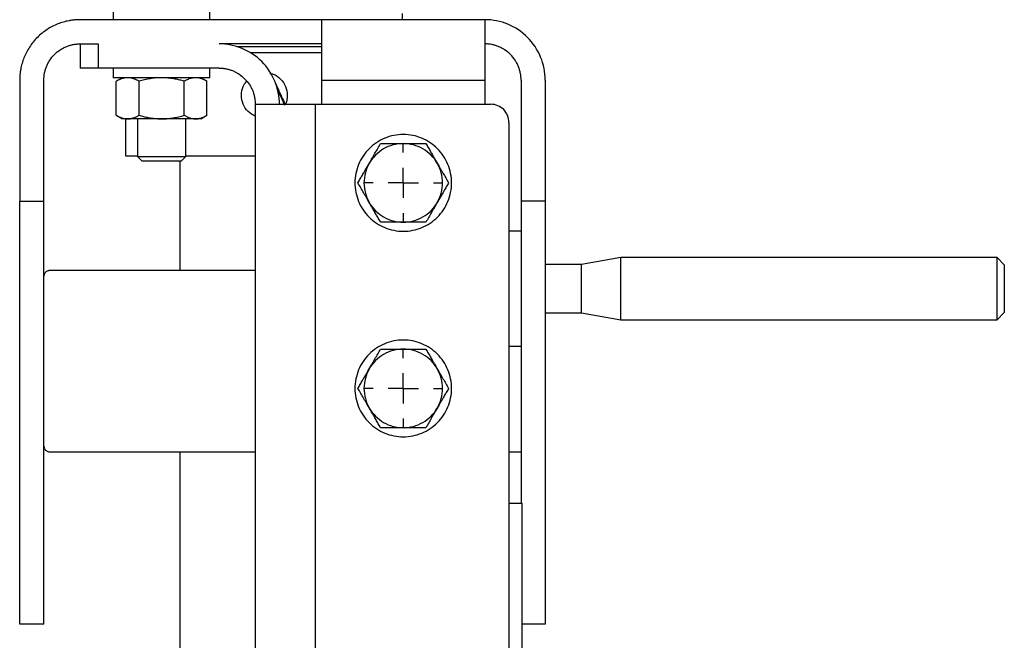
# Model space of a CAD drawing. Header units: millimetres. Extents: x -4969 to -32, y -584 to 4302.
# Tile 13 of 84: x -3201 to -3038, y 1892 to 1995. Entities that reach past the tile are written whole.
import ezdxf

# ---------------------------------------------------------------- set-up
doc = ezdxf.new("R2010")
doc.units = ezdxf.units.MM
doc.layers.add('FOND_DE_PLAN', color=7, linetype='Continuous')

# ---------------------------------------------------------------- blocks, each defined once
blk = doc.blocks.new('SW_CENTERMARKSYMBOL_2')
at = {"layer": 'FOND_DE_PLAN', "color": 0}
for p, q in [((0, 5), (0, 6.499)), ((0, 0), (0, 2.5)), ((-5, 0), (-6.499, 0)), ((0, 0), (-2.5, 0)), ((0, 0), (0, -2.5)), ((0, 0), (2.5, 0)), ((5, 0), (6.499, 0)), ((0, -5), (0, -6.499))]:
    blk.add_line(p, q, dxfattribs=at)
blk = doc.blocks.new('SW_CENTERMARKSYMBOL_3')
at = {"layer": 'FOND_DE_PLAN', "color": 0}
for p, q in [((0, 5), (0, 6.499)), ((0, 0), (0, 2.5)), ((-5, 0), (-6.499, 0)), ((0, 0), (-2.5, 0)), ((0, 0), (0, -2.5)), ((0, 0), (2.5, 0)), ((5, 0), (6.499, 0)), ((0, -5), (0, -6.499))]:
    blk.add_line(p, q, dxfattribs=at)

msp = doc.modelspace()

# ---------------------------------------------------------------- linework, layer by layer
at = {"color": 7, "linetype": 'Continuous', "lineweight": 25}
for p, q in [((-3185.28, 1996.52), (-3185.28, 1994.92)), ((-3169.28, 1994.92), (-3169.28, 1996.52)), ((-3137.38, 1994.92), (-3137.38, 1995.92)), ((-3150.78, 1994.92), (-3190.78, 1994.92)), ((-3123.78, 1994.92), (-3150.78, 1994.92)), ((-3190.78, 1990.92), (-3187.78, 1990.92)), ((-3190.78, 1990.92), (-3190.78, 1986.92)), ((-3187.78, 1990.92), (-3187.78, 1986.92)), ((-3150.78, 1990.92), (-3167.78, 1990.92)), ((-3160.28, 1989.42), (-3162.57, 1989.42)), ((-3167.78, 1986.92), (-3187.78, 1986.92)), ((-3185.28, 1986.92), (-3185.28, 1985.32)), ((-3169.28, 1985.32), (-3169.28, 1986.92)), ((-3159.23, 1986.07), (-3159.08, 1985.75)), ((-3200.78, 1984.92), (-3200.78, 1964.92)), ((-3196.78, 1964.92), (-3196.78, 1984.92)), ((-3183.77, 1985.32), (-3184.79, 1984.73)), ((-3184.78, 1979.1), (-3184.78, 1984.74)), ((-3181.03, 1984.74), (-3181.03, 1979.1)), ((-3173.53, 1979.1), (-3173.53, 1984.74)), ((-3169.77, 1984.73), (-3170.79, 1985.32)), ((-3169.77, 1979.1), (-3169.77, 1984.74)), ((-3150.78, 1984.92), (-3123.78, 1984.92)), ((-3150.78, 1980.92), (-3150.78, 1984.92)), ((-3123.78, 1984.92), (-3123.78, 1980.92)), ((-3117.78, 1984.92), (-3117.78, 1964.92)), ((-3113.78, 1984.92), (-3113.78, 1964.92)), ((-3161.78, 1980.92), (-3161.78, 1049.55)), ((-3151.78, 42.92), (-3151.78, 1980.92)), ((-3151.78, 1980.92), (-3122.78, 1980.92)), ((-3184.79, 1979.1), (-3183.77, 1978.51)), ((-3170.79, 1978.51), (-3169.77, 1979.1)), ((-3183.28, 1978.52), (-3183.28, 1972.42)), ((-3181.28, 1978.52), (-3181.28, 1972.28)), ((-3173.28, 1972.28), (-3173.28, 1978.52)), ((-3119.78, 1977.92), (-3119.78, 49.92)), ((-3181.28, 1972.28), (-3180.51, 1971.51)), ((-3181.28, 1972.28), (-3177.28, 1972.28)), ((-3177.28, 1972.28), (-3173.28, 1972.28)), ((-3174.28, 1971.52), (-3174.28, 1953.42)), ((-3174.05, 1971.51), (-3173.28, 1972.28)), ((-3200.78, 1964.92), (-3196.78, 1964.92)), ((-3200.78, 1894.92), (-3200.78, 1964.92)), ((-3196.78, 1894.92), (-3196.78, 1964.92)), ((-3113.78, 1964.92), (-3117.78, 1964.92)), ((-3117.78, 1964.92), (-3117.78, 1914.92)), ((-3113.78, 1964.92), (-3113.78, 1894.92)), ((-3117.78, 1959.92), (-3119.78, 1959.92)), ((-3107.78, 1954.42), (-3113.78, 1954.42)), ((-3101.26, 1955.57), (-3107.78, 1954.42)), ((-3107.78, 1946.42), (-3107.78, 1954.42)), ((-3038.98, 1955.57), (-3101.26, 1955.57)), ((-3101.26, 1945.27), (-3101.26, 1955.57)), ((-3037.78, 1954.36), (-3038.98, 1955.57)), ((-3038.98, 1945.27), (-3038.98, 1955.57)), ((-3161.78, 1953.42), (-3195.78, 1953.42)), ((-3113.78, 1946.42), (-3107.78, 1946.42)), ((-3107.78, 1946.42), (-3101.26, 1945.27)), ((-3038.98, 1945.27), (-3037.78, 1946.47)), ((-3101.26, 1945.27), (-3038.98, 1945.27)), ((-3119.78, 1940.92), (-3117.78, 1940.92)), ((-3195.78, 1923.42), (-3161.78, 1923.42)), ((-3174.28, 1923.42), (-3174.28, 1065.92)), ((-3119.78, 1923.42), (-3117.78, 1923.42)), ((-3119.78, 1914.92), (-3117.58, 1914.92)), ((-3117.58, 1062.92), (-3117.58, 1914.92)), ((-3196.78, 1894.92), (-3200.78, 1894.92)), ((-3113.78, 1894.92), (-3117.58, 1894.92))]:
    msp.add_line(p, q, dxfattribs=at)
for points, knots in [([(-3190.78, 1994.92), (-3190.88, 1994.91), (-3191.08, 1994.91), (-3191.39, 1994.9), (-3191.69, 1994.88), (-3191.99, 1994.84), (-3192.3, 1994.8), (-3192.82, 1994.71), (-3193.55, 1994.54), (-3194.48, 1994.22), (-3195.39, 1993.81), (-3196.56, 1993.12), (-3197.9, 1992.04), (-3198.99, 1990.7), (-3199.67, 1989.52), (-3200.09, 1988.62), (-3200.4, 1987.68), (-3200.6, 1986.85), (-3200.71, 1986.13), (-3200.77, 1985.53), (-3200.77, 1985.12), (-3200.78, 1984.92)], [0, 0, 0, 0, 0.019453, 0.038872, 0.058275, 0.077679, 0.097104, 0.116567, 0.178313, 0.240094, 0.304415, 0.368769, 0.500007, 0.631244, 0.695565, 0.75992, 0.821667, 0.883447, 0.922314, 0.961117, 1, 1, 1, 1]), ([(-3150.78, 1984.92), (-3150.78, 1985.02), (-3150.78, 1985.22), (-3150.78, 1985.53), (-3150.78, 1985.83), (-3150.78, 1986.13), (-3150.78, 1986.43), (-3150.78, 1986.95), (-3150.78, 1987.68), (-3150.78, 1988.61), (-3150.78, 1989.52), (-3150.78, 1990.7), (-3150.78, 1992.04), (-3150.78, 1993.12), (-3150.78, 1993.81), (-3150.78, 1994.22), (-3150.78, 1994.54), (-3150.78, 1994.74), (-3150.78, 1994.85), (-3150.78, 1994.91), (-3150.78, 1994.91), (-3150.78, 1994.92)], [0, 0, 0, 0, 0.019453, 0.038872, 0.058275, 0.077679, 0.097104, 0.116567, 0.178313, 0.240094, 0.304415, 0.368769, 0.500007, 0.631244, 0.695565, 0.75992, 0.821667, 0.883447, 0.922314, 0.961117, 1, 1, 1, 1]), ([(-3123.78, 1994.92), (-3123.78, 1994.91), (-3123.78, 1994.91), (-3123.78, 1994.9), (-3123.78, 1994.88), (-3123.78, 1994.84), (-3123.78, 1994.8), (-3123.78, 1994.71), (-3123.78, 1994.54), (-3123.78, 1994.22), (-3123.78, 1993.81), (-3123.78, 1993.12), (-3123.78, 1992.04), (-3123.78, 1990.7), (-3123.78, 1989.52), (-3123.78, 1988.62), (-3123.78, 1987.68), (-3123.78, 1986.85), (-3123.78, 1986.13), (-3123.78, 1985.53), (-3123.78, 1985.12), (-3123.78, 1984.92)], [0, 0, 0, 0, 0.019453, 0.038872, 0.058275, 0.077679, 0.097104, 0.116567, 0.178313, 0.240094, 0.304415, 0.368769, 0.500007, 0.631244, 0.695565, 0.75992, 0.821667, 0.883447, 0.922314, 0.961117, 1, 1, 1, 1]), ([(-3113.78, 1984.92), (-3113.78, 1986.22), (-3114.04, 1987.53), (-3115.04, 1989.95), (-3115.78, 1991.06), (-3117.63, 1992.91), (-3118.74, 1993.65), (-3121.16, 1994.66), (-3122.47, 1994.92), (-3123.78, 1994.92)], [0, 0, 0, 0, 0.25, 0.25, 0.5, 0.5, 0.75, 0.75, 1, 1, 1, 1]), ([(-3196.78, 1984.92), (-3196.78, 1984.99), (-3196.78, 1985.14), (-3196.76, 1985.35), (-3196.74, 1985.57), (-3196.72, 1985.79), (-3196.66, 1986.13), (-3196.55, 1986.58), (-3196.36, 1987.14), (-3196.11, 1987.68), (-3195.7, 1988.39), (-3195.05, 1989.19), (-3194.25, 1989.84), (-3193.54, 1990.25), (-3193, 1990.5), (-3192.44, 1990.69), (-3191.94, 1990.81), (-3191.51, 1990.87), (-3191.14, 1990.91), (-3190.9, 1990.91), (-3190.78, 1990.92)], [0, 0, 0, 0, 0.023335, 0.046628, 0.06991, 0.093212, 0.116565, 0.178301, 0.240092, 0.304402, 0.368768, 0.500006, 0.631244, 0.695553, 0.759919, 0.821655, 0.883446, 0.922309, 0.961112, 1, 1, 1, 1]), ([(-3157.78, 1980.92), (-3157.78, 1982.22), (-3158.04, 1983.53), (-3159.04, 1985.95), (-3159.78, 1987.06), (-3161.63, 1988.91), (-3162.74, 1989.65), (-3165.16, 1990.66), (-3166.47, 1990.92), (-3167.78, 1990.92)], [0, 0, 0, 0, 0.25, 0.25, 0.5, 0.5, 0.75, 0.75, 1, 1, 1, 1]), ([(-3150.78, 1990.42), (-3151.02, 1990.42), (-3152.58, 1990.42), (-3155.81, 1990.42), (-3160.25, 1990.42), (-3163.34, 1990.42), (-3164.79, 1990.42), (-3164.81, 1990.42)], [0, 0, 0, 0, 0.058109, 0.370457, 0.682804, 0.995152, 1, 1, 1, 1]), ([(-3117.78, 1984.92), (-3117.78, 1984.99), (-3117.78, 1985.14), (-3117.79, 1985.35), (-3117.81, 1985.57), (-3117.84, 1985.79), (-3117.9, 1986.13), (-3118, 1986.58), (-3118.19, 1987.14), (-3118.44, 1987.68), (-3118.85, 1988.39), (-3119.51, 1989.19), (-3120.31, 1989.84), (-3121.01, 1990.25), (-3121.56, 1990.5), (-3122.12, 1990.69), (-3122.61, 1990.81), (-3123.05, 1990.87), (-3123.41, 1990.91), (-3123.66, 1990.91), (-3123.78, 1990.92)], [0, 0, 0, 0, 0.023335, 0.046628, 0.06991, 0.093212, 0.116565, 0.178301, 0.240092, 0.304402, 0.368768, 0.500006, 0.631244, 0.695553, 0.759919, 0.821655, 0.883446, 0.922309, 0.961112, 1, 1, 1, 1]), ([(-3150.78, 1989.42), (-3151.01, 1989.42), (-3152.56, 1989.42), (-3155.78, 1989.42), (-3158.78, 1989.42), (-3160.28, 1989.42)], [0, 0, 0, 0, 0.080716, 0.540358, 1, 1, 1, 1]), ([(-3187.78, 1986.92), (-3187.83, 1986.92), (-3187.94, 1986.92), (-3188.1, 1986.92), (-3188.26, 1986.92), (-3188.42, 1986.92), (-3188.58, 1986.92), (-3188.73, 1986.92), (-3189.02, 1986.92), (-3189.44, 1986.92), (-3189.91, 1986.92), (-3190.3, 1986.92), (-3190.54, 1986.92), (-3190.66, 1986.92), (-3190.73, 1986.92), (-3190.77, 1986.92), (-3190.78, 1986.92), (-3190.78, 1986.92)], [0, 0, 0, 0, 0.034551, 0.068855, 0.103013, 0.137124, 0.171291, 0.205614, 0.240191, 0.370053, 0.500029, 0.62989, 0.759866, 0.820149, 0.879905, 0.939676, 1, 1, 1, 1]), ([(-3167.78, 1986.92), (-3167.7, 1986.91), (-3167.56, 1986.91), (-3167.34, 1986.9), (-3167.12, 1986.88), (-3166.9, 1986.85), (-3166.57, 1986.8), (-3166.12, 1986.69), (-3165.56, 1986.5), (-3165.01, 1986.25), (-3164.31, 1985.84), (-3163.51, 1985.19), (-3162.85, 1984.39), (-3162.44, 1983.68), (-3162.19, 1983.14), (-3162, 1982.58), (-3161.89, 1982.08), (-3161.82, 1981.65), (-3161.78, 1981.28), (-3161.78, 1981.04), (-3161.78, 1980.92)], [0, 0, 0, 0, 0.023335, 0.046628, 0.06991, 0.093212, 0.116565, 0.178301, 0.240092, 0.304402, 0.368768, 0.500006, 0.631244, 0.695553, 0.759919, 0.821655, 0.883446, 0.922309, 0.961112, 1, 1, 1, 1]), ([(-3159.34, 1986.03), (-3159.17, 1986), (-3158.5, 1985.9), (-3157.53, 1985.15), (-3156.65, 1983.92), (-3156.53, 1982.92), (-3156.48, 1982.42)], [0, 0, 0, 0, 0.106515, 0.404626, 0.702457, 1, 1, 1, 1]), ([(-3177.28, 1985.32), (-3178.33, 1985.32), (-3179.37, 1985.32), (-3181.31, 1985.32), (-3182.19, 1985.32), (-3183.68, 1985.32), (-3184.27, 1985.32), (-3185.07, 1985.32), (-3185.28, 1985.32), (-3185.28, 1985.32)], [0, 0, 0, 0, 0.25, 0.25, 0.5, 0.5, 0.75, 0.75, 1, 1, 1, 1]), ([(-3182.91, 1985.32), (-3182.96, 1985.31), (-3183.06, 1985.31), (-3183.22, 1985.3), (-3183.38, 1985.28), (-3183.54, 1985.25), (-3183.7, 1985.21), (-3183.9, 1985.15), (-3184.16, 1985.05), (-3184.47, 1984.91), (-3184.68, 1984.79), (-3184.78, 1984.74)], [0, 0, 0, 0, 0.083007, 0.165555, 0.248082, 0.331017, 0.414773, 0.499747, 0.66227, 0.828435, 1, 1, 1, 1]), ([(-3181.03, 1984.74), (-3181.09, 1984.77), (-3181.22, 1984.84), (-3181.41, 1984.94), (-3181.59, 1985.02), (-3181.78, 1985.1), (-3182, 1985.18), (-3182.27, 1985.25), (-3182.59, 1985.31), (-3182.8, 1985.31), (-3182.91, 1985.32)], [0, 0, 0, 0, 0.103546, 0.204926, 0.304478, 0.40258, 0.499651, 0.668593, 0.83425, 1, 1, 1, 1]), ([(-3177.28, 1985.32), (-3177.38, 1985.31), (-3177.6, 1985.31), (-3177.91, 1985.3), (-3178.28, 1985.27), (-3178.71, 1985.23), (-3179.33, 1985.14), (-3180.11, 1984.99), (-3180.72, 1984.82), (-3181.03, 1984.74)], [0, 0, 0, 0, 0.083243, 0.166622, 0.250593, 0.375633, 0.50168, 0.745776, 1, 1, 1, 1]), ([(-3169.28, 1985.32), (-3169.28, 1985.32), (-3169.49, 1985.32), (-3170.29, 1985.32), (-3170.88, 1985.32), (-3172.36, 1985.32), (-3173.25, 1985.32), (-3175.18, 1985.32), (-3176.23, 1985.32), (-3177.28, 1985.32)], [0, 0, 0, 0, 0.25, 0.25, 0.5, 0.5, 0.75, 0.75, 1, 1, 1, 1]), ([(-3173.53, 1984.74), (-3173.65, 1984.77), (-3173.9, 1984.84), (-3174.28, 1984.94), (-3174.65, 1985.02), (-3175.02, 1985.1), (-3175.47, 1985.18), (-3176.02, 1985.25), (-3176.65, 1985.31), (-3177.07, 1985.31), (-3177.28, 1985.32)], [0, 0, 0, 0, 0.1037833, 0.2053899, 0.3051606, 0.4034768, 0.5007601, 0.669318, 0.834613, 1, 1, 1, 1]), ([(-3171.65, 1985.32), (-3171.7, 1985.31), (-3171.81, 1985.31), (-3171.96, 1985.3), (-3172.12, 1985.28), (-3172.28, 1985.25), (-3172.44, 1985.21), (-3172.65, 1985.15), (-3172.9, 1985.05), (-3173.21, 1984.91), (-3173.42, 1984.79), (-3173.53, 1984.74)], [0, 0, 0, 0, 0.0830067, 0.1655543, 0.2480811, 0.3310159, 0.4147728, 0.499747, 0.6622693, 0.8284338, 1, 1, 1, 1]), ([(-3169.77, 1984.74), (-3169.84, 1984.77), (-3169.96, 1984.84), (-3170.15, 1984.94), (-3170.33, 1985.02), (-3170.52, 1985.1), (-3170.74, 1985.18), (-3171.02, 1985.25), (-3171.33, 1985.31), (-3171.54, 1985.31), (-3171.65, 1985.32)], [0, 0, 0, 0, 0.103546, 0.204926, 0.304478, 0.40258, 0.499651, 0.668592, 0.83425, 1, 1, 1, 1]), ([(-3164.08, 1982.42), (-3164.03, 1982.92), (-3163.96, 1983.77), (-3163.45, 1984.43), (-3163.24, 1984.69)], [0, 0, 0, 0, 0.600143, 1, 1, 1, 1]), ([(-3158.41, 1984.33), (-3158.28, 1984.04), (-3157.74, 1982.89), (-3157.21, 1981.74), (-3156.8, 1980.87)], [0, 0, 0, 0, 0.247922, 1, 1, 1, 1]), ([(-3161.78, 1978.94), (-3162.2, 1979.17), (-3163.05, 1979.65), (-3163.9, 1980.93), (-3164.02, 1981.92), (-3164.08, 1982.42)], [0, 0, 0, 0, 0.324961, 0.662368, 1, 1, 1, 1]), ([(-3156.87, 1980.74), (-3157.29, 1981.63), (-3157.72, 1982.56), (-3158.16, 1983.5), (-3158.17, 1983.53)], [0, 0, 0, 0, 0.960312, 1, 1, 1, 1]), ([(-3156.48, 1982.42), (-3156.49, 1981.9), (-3156.5, 1981.36), (-3156.79, 1980.93), (-3156.8, 1980.92)], [0, 0, 0, 0, 0.963792, 1, 1, 1, 1]), ([(-3161.78, 1980.92), (-3161.78, 1980.92), (-3161.52, 1980.92), (-3160.52, 1980.92), (-3159.77, 1980.92), (-3157.92, 1980.92), (-3156.81, 1980.92), (-3154.4, 1980.92), (-3153.09, 1980.92), (-3151.78, 1980.92)], [0, 0, 0, 0, 0.25, 0.25, 0.5, 0.5, 0.75, 0.75, 1, 1, 1, 1]), ([(-3119.78, 1977.92), (-3119.78, 1978.31), (-3119.86, 1978.7), (-3120.16, 1979.43), (-3120.38, 1979.76), (-3120.93, 1980.31), (-3121.27, 1980.54), (-3121.99, 1980.84), (-3122.39, 1980.92), (-3122.78, 1980.92)], [0, 0, 0, 0, 0.25, 0.25, 0.5, 0.5, 0.75, 0.75, 1, 1, 1, 1]), ([(-3184.78, 1979.1), (-3184.72, 1979.06), (-3184.6, 1978.99), (-3184.41, 1978.89), (-3184.22, 1978.81), (-3184.04, 1978.74), (-3183.81, 1978.65), (-3183.54, 1978.58), (-3183.22, 1978.53), (-3183.01, 1978.52), (-3182.91, 1978.52)], [0, 0, 0, 0, 0.103549, 0.20493, 0.304482, 0.402583, 0.499651, 0.668596, 0.834254, 1, 1, 1, 1]), ([(-3182.91, 1978.52), (-3182.86, 1978.52), (-3182.75, 1978.52), (-3182.59, 1978.53), (-3182.41, 1978.56), (-3182.2, 1978.6), (-3181.89, 1978.69), (-3181.49, 1978.84), (-3181.19, 1979.01), (-3181.03, 1979.1)], [0, 0, 0, 0, 0.0819939, 0.1640323, 0.2465502, 0.3725409, 0.4997601, 0.744787, 1, 1, 1, 1]), ([(-3181.03, 1979.1), (-3180.9, 1979.06), (-3180.65, 1978.99), (-3180.28, 1978.89), (-3179.91, 1978.81), (-3179.54, 1978.73), (-3179.08, 1978.65), (-3178.54, 1978.58), (-3177.91, 1978.53), (-3177.49, 1978.52), (-3177.28, 1978.52)], [0, 0, 0, 0, 0.1037862, 0.2053942, 0.3051648, 0.4034796, 0.5007601, 0.6693218, 0.8346168, 1, 1, 1, 1]), ([(-3177.28, 1978.52), (-3177.17, 1978.52), (-3176.96, 1978.52), (-3176.65, 1978.53), (-3176.28, 1978.56), (-3175.85, 1978.6), (-3175.23, 1978.69), (-3174.45, 1978.84), (-3173.84, 1979.01), (-3173.53, 1979.1)], [0, 0, 0, 0, 0.082299, 0.164644, 0.247473, 0.373955, 0.501681, 0.745781, 1, 1, 1, 1]), ([(-3173.53, 1979.1), (-3173.46, 1979.06), (-3173.34, 1978.99), (-3173.15, 1978.89), (-3172.96, 1978.81), (-3172.78, 1978.74), (-3172.55, 1978.65), (-3172.28, 1978.58), (-3171.97, 1978.53), (-3171.75, 1978.52), (-3171.65, 1978.52)], [0, 0, 0, 0, 0.103549, 0.20493, 0.304482, 0.402583, 0.499651, 0.668596, 0.834254, 1, 1, 1, 1]), ([(-3171.65, 1978.52), (-3171.6, 1978.52), (-3171.49, 1978.52), (-3171.34, 1978.53), (-3171.15, 1978.56), (-3170.94, 1978.6), (-3170.63, 1978.69), (-3170.24, 1978.84), (-3169.93, 1979.01), (-3169.77, 1979.1)], [0, 0, 0, 0, 0.081994, 0.164032, 0.24655, 0.372541, 0.49976, 0.744787, 1, 1, 1, 1]), ([(-3182.91, 1978.52), (-3183.19, 1978.52), (-3183.41, 1978.52), (-3183.7, 1978.52), (-3183.78, 1978.52), (-3183.78, 1978.52)], [0, 0, 0, 0, 0.5, 0.5, 1, 1, 1, 1]), ([(-3177.28, 1978.52), (-3177.85, 1978.52), (-3178.41, 1978.52), (-3179.51, 1978.52), (-3180.04, 1978.52), (-3181.02, 1978.52), (-3181.47, 1978.52), (-3182.28, 1978.52), (-3182.62, 1978.52), (-3182.91, 1978.52)], [0, 0, 0, 0, 0.25, 0.25, 0.5, 0.5, 0.75, 0.75, 1, 1, 1, 1]), ([(-3171.65, 1978.52), (-3171.93, 1978.52), (-3172.28, 1978.52), (-3173.08, 1978.52), (-3173.54, 1978.52), (-3174.52, 1978.52), (-3175.05, 1978.52), (-3176.14, 1978.52), (-3176.71, 1978.52), (-3177.28, 1978.52)], [0, 0, 0, 0, 0.25, 0.25, 0.5, 0.5, 0.75, 0.75, 1, 1, 1, 1]), ([(-3170.78, 1978.52), (-3170.78, 1978.52), (-3170.85, 1978.52), (-3171.15, 1978.52), (-3171.37, 1978.52), (-3171.65, 1978.52)], [0, 0, 0, 0, 0.5, 0.5, 1, 1, 1, 1]), ([(-3137.28, 1975.92), (-3138.33, 1975.92), (-3139.37, 1975.71), (-3141.31, 1974.91), (-3142.19, 1974.31), (-3143.68, 1972.83), (-3144.27, 1971.94), (-3145.07, 1970.01), (-3145.28, 1968.96), (-3145.28, 1966.87), (-3145.07, 1965.82), (-3144.27, 1963.89), (-3143.68, 1963), (-3142.19, 1961.52), (-3141.31, 1960.93), (-3139.37, 1960.12), (-3138.33, 1959.92), (-3137.28, 1959.92)], [0, 0, 0, 0, 0.125, 0.125, 0.25, 0.25, 0.375, 0.375, 0.5, 0.5, 0.625, 0.625, 0.75, 0.75, 0.875, 0.875, 1, 1, 1, 1]), ([(-3137.28, 1959.92), (-3136.23, 1959.92), (-3135.18, 1960.12), (-3133.25, 1960.93), (-3132.36, 1961.52), (-3130.88, 1963), (-3130.29, 1963.89), (-3129.49, 1965.82), (-3129.28, 1966.87), (-3129.28, 1968.96), (-3129.49, 1970.01), (-3130.29, 1971.94), (-3130.88, 1972.83), (-3132.36, 1974.31), (-3133.25, 1974.91), (-3135.18, 1975.71), (-3136.23, 1975.92), (-3137.28, 1975.92)], [0, 0, 0, 0, 0.125, 0.125, 0.25, 0.25, 0.375, 0.375, 0.5, 0.5, 0.625, 0.625, 0.75, 0.75, 0.875, 0.875, 1, 1, 1, 1]), ([(-3137.28, 1974.42), (-3137.85, 1974.42), (-3138.41, 1974.34), (-3139.51, 1974.05), (-3140.04, 1973.83), (-3141.02, 1973.26), (-3141.47, 1972.91), (-3142.28, 1972.11), (-3142.62, 1971.66), (-3142.91, 1971.17)], [0, 0, 0, 0, 0.25, 0.25, 0.5, 0.5, 0.75, 0.75, 1, 1, 1, 1]), ([(-3142.91, 1971.17), (-3142.86, 1971.26), (-3142.75, 1971.44), (-3142.59, 1971.71), (-3142.41, 1972.03), (-3142.2, 1972.39), (-3141.89, 1972.94), (-3141.49, 1973.61), (-3141.19, 1974.14), (-3141.03, 1974.42)], [0, 0, 0, 0, 0.0819939, 0.1640323, 0.2465502, 0.3725408, 0.4997601, 0.744787, 1, 1, 1, 1]), ([(-3141.03, 1974.42), (-3140.9, 1974.42), (-3140.65, 1974.42), (-3140.28, 1974.42), (-3139.91, 1974.42), (-3139.54, 1974.42), (-3139.09, 1974.42), (-3138.54, 1974.42), (-3137.91, 1974.42), (-3137.49, 1974.42), (-3137.28, 1974.42)], [0, 0, 0, 0, 0.103638, 0.205104, 0.304738, 0.402919, 0.500067, 0.668868, 0.83439, 1, 1, 1, 1]), ([(-3131.65, 1971.17), (-3131.93, 1971.66), (-3132.28, 1972.11), (-3133.08, 1972.91), (-3133.54, 1973.26), (-3134.52, 1973.83), (-3135.05, 1974.05), (-3136.14, 1974.34), (-3136.71, 1974.42), (-3137.28, 1974.42)], [0, 0, 0, 0, 0.25, 0.25, 0.5, 0.5, 0.75, 0.75, 1, 1, 1, 1]), ([(-3137.28, 1974.42), (-3137.17, 1974.42), (-3136.96, 1974.42), (-3136.65, 1974.42), (-3136.28, 1974.42), (-3135.85, 1974.42), (-3135.23, 1974.42), (-3134.45, 1974.42), (-3133.84, 1974.42), (-3133.53, 1974.42)], [0, 0, 0, 0, 0.0823414, 0.164728, 0.2476001, 0.3741504, 0.5019459, 0.745918, 1, 1, 1, 1]), ([(-3133.53, 1974.42), (-3133.46, 1974.31), (-3133.34, 1974.09), (-3133.15, 1973.76), (-3132.96, 1973.44), (-3132.78, 1973.13), (-3132.55, 1972.73), (-3132.28, 1972.26), (-3131.97, 1971.71), (-3131.75, 1971.35), (-3131.65, 1971.17)], [0, 0, 0, 0, 0.103549, 0.20493, 0.304482, 0.402583, 0.499651, 0.668596, 0.834254, 1, 1, 1, 1]), ([(-3183.28, 1972.42), (-3183.18, 1972.42), (-3182.98, 1972.42), (-3182.17, 1972.42), (-3181.36, 1972.42), (-3181.28, 1972.42)], [0, 0, 0, 0, 0.472488, 0.944975, 1, 1, 1, 1]), ([(-3173.36, 1972.42), (-3173.26, 1972.42), (-3172, 1972.42), (-3169.1, 1972.42), (-3165.29, 1972.42), (-3162.78, 1972.42), (-3161.78, 1972.42)], [0, 0, 0, 0, 0.032055, 0.395165, 0.758275, 1, 1, 1, 1]), ([(-3177.28, 1971.52), (-3177.7, 1971.52), (-3178.12, 1971.52), (-3178.91, 1971.52), (-3179.26, 1971.52), (-3179.86, 1971.52), (-3180.1, 1971.52), (-3180.43, 1971.52), (-3180.51, 1971.52), (-3180.51, 1971.52)], [0, 0, 0, 0, 0.25, 0.25, 0.5, 0.5, 0.75, 0.75, 1, 1, 1, 1]), ([(-3174.05, 1971.52), (-3174.05, 1971.52), (-3174.13, 1971.52), (-3174.45, 1971.52), (-3174.69, 1971.52), (-3175.29, 1971.52), (-3175.65, 1971.52), (-3176.43, 1971.52), (-3176.85, 1971.52), (-3177.28, 1971.52)], [0, 0, 0, 0, 0.25, 0.25, 0.5, 0.5, 0.75, 0.75, 1, 1, 1, 1]), ([(-3144.78, 1967.92), (-3144.72, 1968.03), (-3144.6, 1968.24), (-3144.41, 1968.57), (-3144.22, 1968.89), (-3144.04, 1969.21), (-3143.81, 1969.6), (-3143.54, 1970.07), (-3143.22, 1970.62), (-3143.01, 1970.98), (-3142.91, 1971.17)], [0, 0, 0, 0, 0.103549, 0.20493, 0.304482, 0.402583, 0.499651, 0.668596, 0.834254, 1, 1, 1, 1]), ([(-3142.91, 1971.17), (-3143.19, 1970.67), (-3143.41, 1970.15), (-3143.7, 1969.05), (-3143.78, 1968.48), (-3143.78, 1967.35), (-3143.7, 1966.78), (-3143.41, 1965.69), (-3143.19, 1965.16), (-3142.91, 1964.67)], [0, 0, 0, 0, 0.25, 0.25, 0.5, 0.5, 0.75, 0.75, 1, 1, 1, 1]), ([(-3131.65, 1964.67), (-3131.37, 1965.16), (-3131.15, 1965.69), (-3130.85, 1966.78), (-3130.78, 1967.35), (-3130.78, 1968.48), (-3130.85, 1969.05), (-3131.15, 1970.15), (-3131.37, 1970.67), (-3131.65, 1971.17)], [0, 0, 0, 0, 0.25, 0.25, 0.5, 0.5, 0.75, 0.75, 1, 1, 1, 1]), ([(-3131.65, 1971.17), (-3131.6, 1971.08), (-3131.49, 1970.9), (-3131.34, 1970.62), (-3131.15, 1970.31), (-3130.94, 1969.94), (-3130.63, 1969.4), (-3130.24, 1968.72), (-3129.93, 1968.19), (-3129.77, 1967.92)], [0, 0, 0, 0, 0.081994, 0.164032, 0.24655, 0.372541, 0.49976, 0.744787, 1, 1, 1, 1]), ([(-3142.91, 1964.67), (-3142.96, 1964.76), (-3143.06, 1964.94), (-3143.22, 1965.21), (-3143.4, 1965.53), (-3143.62, 1965.89), (-3143.93, 1966.44), (-3144.32, 1967.11), (-3144.63, 1967.64), (-3144.78, 1967.92)], [0, 0, 0, 0, 0.081994, 0.164032, 0.24655, 0.372541, 0.49976, 0.744787, 1, 1, 1, 1]), ([(-3129.77, 1967.92), (-3129.84, 1967.81), (-3129.96, 1967.59), (-3130.15, 1967.26), (-3130.33, 1966.94), (-3130.52, 1966.63), (-3130.74, 1966.23), (-3131.02, 1965.76), (-3131.33, 1965.21), (-3131.54, 1964.85), (-3131.65, 1964.67)], [0, 0, 0, 0, 0.1035491, 0.2049302, 0.3044818, 0.4025825, 0.4996505, 0.668596, 0.8342539, 1, 1, 1, 1]), ([(-3142.91, 1964.67), (-3142.62, 1964.17), (-3142.28, 1963.72), (-3141.47, 1962.92), (-3141.02, 1962.57), (-3140.04, 1962), (-3139.51, 1961.78), (-3138.41, 1961.49), (-3137.85, 1961.42), (-3137.28, 1961.42)], [0, 0, 0, 0, 0.25, 0.25, 0.5, 0.5, 0.75, 0.75, 1, 1, 1, 1]), ([(-3141.03, 1961.42), (-3141.09, 1961.53), (-3141.22, 1961.74), (-3141.41, 1962.07), (-3141.59, 1962.39), (-3141.78, 1962.71), (-3142, 1963.1), (-3142.27, 1963.57), (-3142.59, 1964.12), (-3142.8, 1964.48), (-3142.91, 1964.67)], [0, 0, 0, 0, 0.1035491, 0.2049302, 0.3044818, 0.4025825, 0.4996505, 0.668596, 0.8342539, 1, 1, 1, 1]), ([(-3137.28, 1961.42), (-3136.71, 1961.42), (-3136.14, 1961.49), (-3135.05, 1961.78), (-3134.52, 1962), (-3133.54, 1962.57), (-3133.08, 1962.92), (-3132.28, 1963.72), (-3131.93, 1964.17), (-3131.65, 1964.67)], [0, 0, 0, 0, 0.25, 0.25, 0.5, 0.5, 0.75, 0.75, 1, 1, 1, 1]), ([(-3131.65, 1964.67), (-3131.7, 1964.58), (-3131.81, 1964.4), (-3131.96, 1964.12), (-3132.15, 1963.81), (-3132.36, 1963.44), (-3132.67, 1962.9), (-3133.06, 1962.22), (-3133.37, 1961.69), (-3133.53, 1961.42)], [0, 0, 0, 0, 0.081994, 0.164032, 0.24655, 0.372541, 0.49976, 0.744787, 1, 1, 1, 1]), ([(-3137.28, 1961.42), (-3137.38, 1961.42), (-3137.59, 1961.42), (-3137.91, 1961.42), (-3138.28, 1961.42), (-3138.7, 1961.42), (-3139.33, 1961.42), (-3140.11, 1961.42), (-3140.72, 1961.42), (-3141.03, 1961.42)], [0, 0, 0, 0, 0.082341, 0.164728, 0.2476, 0.37415, 0.501946, 0.745918, 1, 1, 1, 1]), ([(-3133.53, 1961.42), (-3133.65, 1961.42), (-3133.9, 1961.42), (-3134.28, 1961.42), (-3134.65, 1961.42), (-3135.02, 1961.42), (-3135.47, 1961.42), (-3136.01, 1961.42), (-3136.65, 1961.42), (-3137.07, 1961.42), (-3137.28, 1961.42)], [0, 0, 0, 0, 0.103638, 0.205104, 0.304738, 0.402919, 0.500067, 0.668868, 0.83439, 1, 1, 1, 1]), ([(-3195.78, 1953.42), (-3195.81, 1953.41), (-3195.87, 1953.41), (-3195.97, 1953.4), (-3196.06, 1953.38), (-3196.18, 1953.34), (-3196.33, 1953.26), (-3196.49, 1953.13), (-3196.62, 1952.97), (-3196.71, 1952.79), (-3196.77, 1952.6), (-3196.77, 1952.48), (-3196.78, 1952.42)], [0, 0, 0, 0, 0.060259, 0.120021, 0.179824, 0.240208, 0.369998, 0.50013, 0.629921, 0.760053, 0.879943, 1, 1, 1, 1]), ([(-3037.78, 1954.37), (-3037.78, 1954.37), (-3037.78, 1954.26), (-3037.78, 1953.87), (-3037.78, 1953.57), (-3037.78, 1952.84), (-3037.78, 1952.4), (-3037.78, 1951.45), (-3037.78, 1950.93), (-3037.78, 1950.42)], [0, 0, 0, 0, 0.25, 0.25, 0.5, 0.5, 0.75, 0.75, 1, 1, 1, 1]), ([(-3037.78, 1950.42), (-3037.78, 1949.9), (-3037.78, 1949.38), (-3037.78, 1948.43), (-3037.78, 1947.99), (-3037.78, 1947.26), (-3037.78, 1946.96), (-3037.78, 1946.57), (-3037.78, 1946.47), (-3037.78, 1946.47)], [0, 0, 0, 0, 0.25, 0.25, 0.5, 0.5, 0.75, 0.75, 1, 1, 1, 1]), ([(-3137.28, 1941.92), (-3138.33, 1941.92), (-3139.37, 1941.71), (-3141.31, 1940.91), (-3142.19, 1940.31), (-3143.68, 1938.83), (-3144.27, 1937.94), (-3145.07, 1936.01), (-3145.28, 1934.96), (-3145.28, 1932.87), (-3145.07, 1931.82), (-3144.27, 1929.89), (-3143.68, 1929), (-3142.19, 1927.52), (-3141.31, 1926.93), (-3139.37, 1926.12), (-3138.33, 1925.92), (-3137.28, 1925.92)], [0, 0, 0, 0, 0.125, 0.125, 0.25, 0.25, 0.375, 0.375, 0.5, 0.5, 0.625, 0.625, 0.75, 0.75, 0.875, 0.875, 1, 1, 1, 1]), ([(-3137.28, 1925.92), (-3136.23, 1925.92), (-3135.18, 1926.12), (-3133.25, 1926.93), (-3132.36, 1927.52), (-3130.88, 1929), (-3130.29, 1929.89), (-3129.49, 1931.82), (-3129.28, 1932.87), (-3129.28, 1934.96), (-3129.49, 1936.01), (-3130.29, 1937.94), (-3130.88, 1938.83), (-3132.36, 1940.31), (-3133.25, 1940.91), (-3135.18, 1941.71), (-3136.23, 1941.92), (-3137.28, 1941.92)], [0, 0, 0, 0, 0.125, 0.125, 0.25, 0.25, 0.375, 0.375, 0.5, 0.5, 0.625, 0.625, 0.75, 0.75, 0.875, 0.875, 1, 1, 1, 1]), ([(-3137.28, 1940.42), (-3137.85, 1940.42), (-3138.41, 1940.34), (-3139.51, 1940.05), (-3140.04, 1939.83), (-3141.02, 1939.26), (-3141.47, 1938.91), (-3142.28, 1938.11), (-3142.62, 1937.66), (-3142.91, 1937.17)], [0, 0, 0, 0, 0.25, 0.25, 0.5, 0.5, 0.75, 0.75, 1, 1, 1, 1]), ([(-3142.91, 1937.17), (-3142.86, 1937.26), (-3142.75, 1937.44), (-3142.59, 1937.71), (-3142.41, 1938.03), (-3142.2, 1938.39), (-3141.89, 1938.94), (-3141.49, 1939.61), (-3141.19, 1940.14), (-3141.03, 1940.42)], [0, 0, 0, 0, 0.081994, 0.164032, 0.24655, 0.372541, 0.49976, 0.744787, 1, 1, 1, 1]), ([(-3141.03, 1940.42), (-3140.9, 1940.42), (-3140.65, 1940.42), (-3140.28, 1940.42), (-3139.91, 1940.42), (-3139.54, 1940.42), (-3139.09, 1940.42), (-3138.54, 1940.42), (-3137.91, 1940.42), (-3137.49, 1940.42), (-3137.28, 1940.42)], [0, 0, 0, 0, 0.1036381, 0.2051044, 0.3047382, 0.4029192, 0.500067, 0.6688685, 0.8343901, 1, 1, 1, 1]), ([(-3131.65, 1937.17), (-3131.93, 1937.66), (-3132.28, 1938.11), (-3133.08, 1938.91), (-3133.54, 1939.26), (-3134.52, 1939.83), (-3135.05, 1940.05), (-3136.14, 1940.34), (-3136.71, 1940.42), (-3137.28, 1940.42)], [0, 0, 0, 0, 0.25, 0.25, 0.5, 0.5, 0.75, 0.75, 1, 1, 1, 1]), ([(-3137.28, 1940.42), (-3137.17, 1940.42), (-3136.96, 1940.42), (-3136.65, 1940.42), (-3136.28, 1940.42), (-3135.85, 1940.42), (-3135.23, 1940.42), (-3134.45, 1940.42), (-3133.84, 1940.42), (-3133.53, 1940.42)], [0, 0, 0, 0, 0.082341, 0.164728, 0.2476, 0.37415, 0.501946, 0.745918, 1, 1, 1, 1]), ([(-3133.53, 1940.42), (-3133.46, 1940.31), (-3133.34, 1940.09), (-3133.15, 1939.76), (-3132.96, 1939.44), (-3132.78, 1939.13), (-3132.55, 1938.73), (-3132.28, 1938.26), (-3131.97, 1937.71), (-3131.75, 1937.35), (-3131.65, 1937.17)], [0, 0, 0, 0, 0.1035491, 0.2049302, 0.3044818, 0.4025825, 0.4996505, 0.668596, 0.8342539, 1, 1, 1, 1]), ([(-3144.78, 1933.92), (-3144.72, 1934.03), (-3144.6, 1934.24), (-3144.41, 1934.57), (-3144.22, 1934.89), (-3144.04, 1935.21), (-3143.81, 1935.6), (-3143.54, 1936.07), (-3143.22, 1936.62), (-3143.01, 1936.98), (-3142.91, 1937.17)], [0, 0, 0, 0, 0.1035491, 0.2049302, 0.3044818, 0.4025825, 0.4996505, 0.668596, 0.8342539, 1, 1, 1, 1]), ([(-3142.91, 1937.17), (-3143.19, 1936.67), (-3143.41, 1936.15), (-3143.7, 1935.05), (-3143.78, 1934.48), (-3143.78, 1933.35), (-3143.7, 1932.78), (-3143.41, 1931.69), (-3143.19, 1931.16), (-3142.91, 1930.67)], [0, 0, 0, 0, 0.25, 0.25, 0.5, 0.5, 0.75, 0.75, 1, 1, 1, 1]), ([(-3131.65, 1930.67), (-3131.37, 1931.16), (-3131.15, 1931.69), (-3130.85, 1932.78), (-3130.78, 1933.35), (-3130.78, 1934.48), (-3130.85, 1935.05), (-3131.15, 1936.15), (-3131.37, 1936.67), (-3131.65, 1937.17)], [0, 0, 0, 0, 0.25, 0.25, 0.5, 0.5, 0.75, 0.75, 1, 1, 1, 1]), ([(-3131.65, 1937.17), (-3131.6, 1937.08), (-3131.49, 1936.9), (-3131.34, 1936.62), (-3131.15, 1936.31), (-3130.94, 1935.94), (-3130.63, 1935.4), (-3130.24, 1934.72), (-3129.93, 1934.19), (-3129.77, 1933.92)], [0, 0, 0, 0, 0.081994, 0.164032, 0.24655, 0.372541, 0.49976, 0.744787, 1, 1, 1, 1]), ([(-3142.91, 1930.67), (-3142.96, 1930.76), (-3143.06, 1930.94), (-3143.22, 1931.21), (-3143.4, 1931.53), (-3143.62, 1931.89), (-3143.93, 1932.44), (-3144.32, 1933.11), (-3144.63, 1933.64), (-3144.78, 1933.92)], [0, 0, 0, 0, 0.0819939, 0.1640323, 0.2465502, 0.3725409, 0.4997601, 0.744787, 1, 1, 1, 1]), ([(-3129.77, 1933.92), (-3129.84, 1933.81), (-3129.96, 1933.59), (-3130.15, 1933.26), (-3130.33, 1932.94), (-3130.52, 1932.63), (-3130.74, 1932.23), (-3131.02, 1931.76), (-3131.33, 1931.21), (-3131.54, 1930.85), (-3131.65, 1930.67)], [0, 0, 0, 0, 0.1035491, 0.2049302, 0.3044818, 0.4025825, 0.4996505, 0.668596, 0.8342539, 1, 1, 1, 1]), ([(-3142.91, 1930.67), (-3142.62, 1930.17), (-3142.28, 1929.72), (-3141.47, 1928.92), (-3141.02, 1928.57), (-3140.04, 1928), (-3139.51, 1927.78), (-3138.41, 1927.49), (-3137.85, 1927.42), (-3137.28, 1927.42)], [0, 0, 0, 0, 0.25, 0.25, 0.5, 0.5, 0.75, 0.75, 1, 1, 1, 1]), ([(-3141.03, 1927.42), (-3141.09, 1927.53), (-3141.22, 1927.74), (-3141.41, 1928.07), (-3141.59, 1928.39), (-3141.78, 1928.71), (-3142, 1929.1), (-3142.27, 1929.57), (-3142.59, 1930.12), (-3142.8, 1930.48), (-3142.91, 1930.67)], [0, 0, 0, 0, 0.103549, 0.20493, 0.304482, 0.402583, 0.499651, 0.668596, 0.834254, 1, 1, 1, 1]), ([(-3137.28, 1927.42), (-3136.71, 1927.42), (-3136.14, 1927.49), (-3135.05, 1927.78), (-3134.52, 1928), (-3133.54, 1928.57), (-3133.08, 1928.92), (-3132.28, 1929.72), (-3131.93, 1930.17), (-3131.65, 1930.67)], [0, 0, 0, 0, 0.25, 0.25, 0.5, 0.5, 0.75, 0.75, 1, 1, 1, 1]), ([(-3131.65, 1930.67), (-3131.7, 1930.58), (-3131.81, 1930.4), (-3131.96, 1930.12), (-3132.15, 1929.81), (-3132.36, 1929.44), (-3132.67, 1928.9), (-3133.06, 1928.22), (-3133.37, 1927.69), (-3133.53, 1927.42)], [0, 0, 0, 0, 0.081994, 0.164032, 0.24655, 0.372541, 0.49976, 0.744787, 1, 1, 1, 1]), ([(-3137.28, 1927.42), (-3137.38, 1927.42), (-3137.59, 1927.42), (-3137.91, 1927.42), (-3138.28, 1927.42), (-3138.7, 1927.42), (-3139.33, 1927.42), (-3140.11, 1927.42), (-3140.72, 1927.42), (-3141.03, 1927.42)], [0, 0, 0, 0, 0.0823414, 0.164728, 0.2476001, 0.3741504, 0.5019459, 0.745918, 1, 1, 1, 1]), ([(-3133.53, 1927.42), (-3133.65, 1927.42), (-3133.9, 1927.42), (-3134.28, 1927.42), (-3134.65, 1927.42), (-3135.02, 1927.42), (-3135.47, 1927.42), (-3136.01, 1927.42), (-3136.65, 1927.42), (-3137.07, 1927.42), (-3137.28, 1927.42)], [0, 0, 0, 0, 0.103638, 0.205104, 0.304738, 0.402919, 0.500067, 0.668868, 0.83439, 1, 1, 1, 1]), ([(-3196.78, 1924.42), (-3196.78, 1924.38), (-3196.78, 1924.32), (-3196.76, 1924.23), (-3196.74, 1924.14), (-3196.7, 1924.01), (-3196.62, 1923.86), (-3196.49, 1923.7), (-3196.33, 1923.57), (-3196.15, 1923.48), (-3195.97, 1923.43), (-3195.84, 1923.42), (-3195.78, 1923.42)], [0, 0, 0, 0, 0.060259, 0.120021, 0.179824, 0.240208, 0.369998, 0.50013, 0.629921, 0.760053, 0.879943, 1, 1, 1, 1])]:
    msp.add_open_spline(points, degree=3, knots=knots, dxfattribs=at)

# ---------------------------------------------------------------- block references
at = {"layer": 'FOND_DE_PLAN'}
for name, p in [('SW_CENTERMARKSYMBOL_3', (-3137.28, 1967.92)), ('SW_CENTERMARKSYMBOL_2', (-3137.28, 1933.92))]:
    msp.add_blockref(name, p, dxfattribs=at)

doc.saveas('drawing.dxf')
